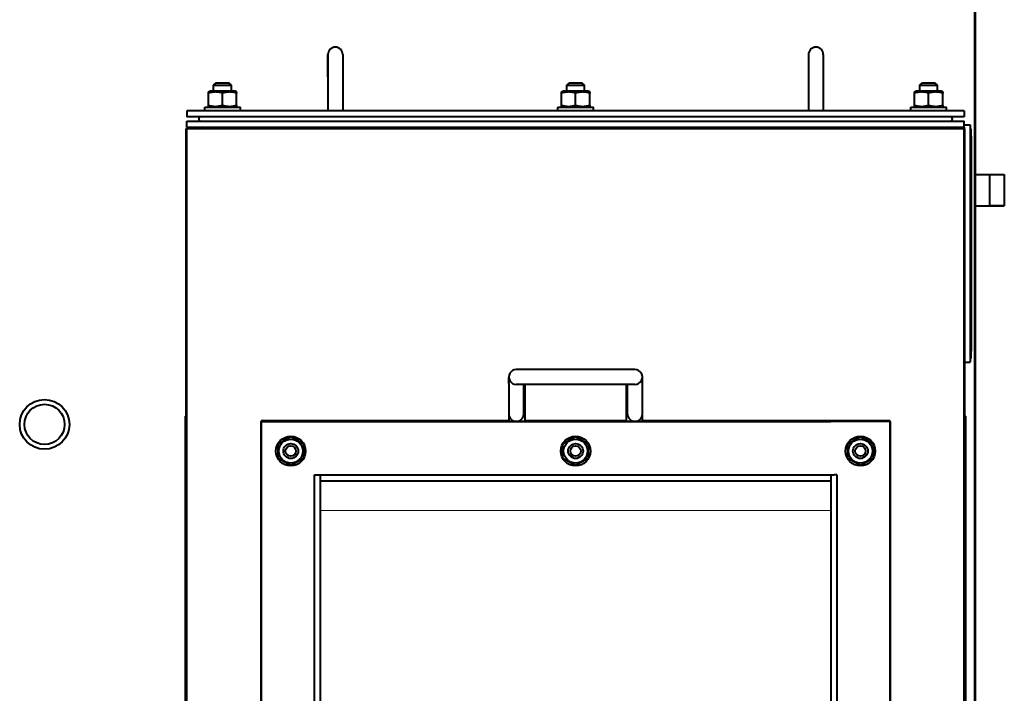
# Model space of a CAD drawing. Header units: millimetres. Extents: x -4428 to 3866, y -3426 to 3855.
# Tile 45 of 191: x -885 to -221, y -1386 to -932. Entities that reach past the tile are written whole.
import ezdxf

# ---------------------------------------------------------------- set-up
doc = ezdxf.new("R2010")
doc.units = ezdxf.units.MM
for name, pattern in [('K5LT_AUXILIARY', [0]), ('K5LT_BASIC', [0]), ('K5LT_THIN', [0])]:
    doc.linetypes.add(name, pattern=pattern)
doc.layers.add('Системный слой', color=7, linetype='Continuous')

# ---------------------------------------------------------------- blocks, each defined once
blk = doc.blocks.new('U22')
at = {"layer": 'Системный слой', "color": 150, "linetype": 'K5LT_BASIC', "lineweight": 40, "true_color": 0x0080ff}
for p, q in [((-241.34, -502.09), (-241.34, -2683.09)), ((-240.84, -1622.59), (-240.84, -502.59)), ((-677.34, -955.09), (-677.34, -970.09)), ((-677.34, -970.09), (-677.34, -955.09)), ((-667.34, -955.09), (-667.34, -970.09)), ((-353.34, -955.09), (-353.34, -970.09)), ((-343.34, -955.09), (-343.34, -970.09)), ((-754.34, -975.84), (-752.59, -974.09)), ((-752.59, -974.09), (-744.09, -974.09)), ((-742.34, -975.84), (-744.09, -974.09)), ((-742.34, -975.84), (-744.09, -974.09)), ((-677.34, -970.09), (-677.34, -993.09)), ((-667.34, -970.09), (-667.34, -993.09)), ((-516.34, -975.84), (-514.59, -974.09)), ((-514.59, -974.09), (-506.09, -974.09)), ((-504.34, -975.84), (-506.09, -974.09)), ((-353.34, -970.09), (-353.34, -993.09)), ((-343.34, -970.09), (-343.34, -993.09)), ((-278.34, -975.84), (-276.59, -974.09)), ((-276.59, -974.09), (-268.09, -974.09)), ((-266.34, -975.84), (-268.09, -974.09)), ((-757.84, -980.34), (-756.89, -979.79)), ((-757.84, -980.34), (-756.89, -979.79)), ((-757.84, -981.19), (-757.84, -980.34)), ((-757.84, -989.19), (-757.84, -981.19)), ((-748.34, -979.79), (-756.89, -979.79)), ((-754.34, -975.84), (-742.34, -975.84)), ((-754.34, -979.79), (-754.34, -975.84)), ((-739.79, -979.79), (-748.34, -979.79)), ((-748.34, -989.19), (-748.34, -981.19)), ((-742.34, -979.79), (-742.34, -975.84)), ((-738.84, -980.34), (-739.79, -979.79)), ((-738.84, -980.34), (-738.84, -981.19)), ((-738.84, -989.19), (-738.84, -981.19)), ((-519.84, -980.34), (-518.89, -979.79)), ((-519.84, -981.19), (-519.84, -980.34)), ((-519.84, -989.19), (-519.84, -981.19)), ((-510.34, -979.79), (-518.89, -979.79)), ((-516.34, -975.84), (-504.34, -975.84)), ((-516.34, -979.79), (-516.34, -975.84)), ((-501.79, -979.79), (-510.34, -979.79)), ((-510.34, -989.19), (-510.34, -981.19)), ((-504.34, -979.79), (-504.34, -975.84)), ((-500.84, -980.34), (-501.79, -979.79)), ((-500.84, -980.34), (-501.79, -979.79)), ((-500.84, -980.34), (-500.84, -981.19)), ((-500.84, -989.19), (-500.84, -981.19)), ((-281.84, -980.34), (-280.89, -979.79)), ((-281.84, -980.34), (-280.89, -979.79)), ((-281.84, -981.19), (-281.84, -980.34)), ((-281.84, -989.19), (-281.84, -981.19)), ((-272.34, -979.79), (-280.89, -979.79)), ((-278.34, -975.84), (-266.34, -975.84)), ((-278.34, -979.79), (-278.34, -975.84)), ((-263.79, -979.79), (-272.34, -979.79)), ((-272.34, -989.19), (-272.34, -981.19)), ((-266.34, -979.79), (-266.34, -975.84)), ((-262.84, -980.34), (-263.79, -979.79)), ((-262.84, -980.34), (-263.79, -979.79)), ((-262.84, -980.34), (-262.84, -981.19)), ((-262.84, -989.19), (-262.84, -981.19)), ((-248.34, -993.09), (-772.34, -993.09)), ((-772.34, -993.09), (-772.34, -997.09)), ((-760.34, -993.09), (-760.34, -990.59)), ((-760.34, -990.59), (-736.34, -990.59)), ((-757.84, -990.04), (-757.84, -989.19)), ((-756.89, -990.59), (-757.84, -990.04)), ((-756.89, -990.59), (-757.84, -990.04)), ((-756.89, -990.59), (-757.84, -990.04)), ((-739.79, -990.59), (-738.84, -990.04)), ((-738.84, -989.19), (-738.84, -990.04)), ((-736.34, -993.09), (-736.34, -990.59)), ((-522.34, -990.59), (-498.34, -990.59)), ((-522.34, -993.09), (-522.34, -990.59)), ((-519.84, -990.04), (-519.84, -989.19)), ((-518.89, -990.59), (-519.84, -990.04)), ((-501.79, -990.59), (-500.84, -990.04)), ((-500.84, -989.19), (-500.84, -990.04)), ((-498.34, -993.09), (-498.34, -990.59)), ((-284.34, -993.09), (-284.34, -990.59)), ((-284.34, -990.59), (-260.34, -990.59)), ((-281.84, -990.04), (-281.84, -989.19)), ((-280.89, -990.59), (-281.84, -990.04)), ((-263.79, -990.59), (-262.84, -990.04)), ((-263.79, -990.59), (-262.84, -990.04)), ((-262.84, -989.19), (-262.84, -990.04)), ((-260.34, -993.09), (-260.34, -990.59)), ((-248.34, -993.09), (-248.34, -997.09)), ((-248.34, -997.09), (-772.34, -997.09)), ((-772.34, -1004.09), (-772.34, -1000.09)), ((-772.34, -1000.09), (-248.34, -1000.09)), ((-248.34, -1004.09), (-248.34, -1000.09)), ((-772.84, -1005.09), (-772.34, -1005.09)), ((-772.84, -1199.09), (-772.84, -1005.09)), ((-772.34, -1004.09), (-248.34, -1004.09)), ((-772.34, -1005.09), (-772.34, -1004.59)), ((-772.34, -1004.59), (-757.84, -1004.59)), ((-248.34, -1005.09), (-772.34, -1005.09)), ((-772.34, -2260.09), (-772.34, -1005.09)), ((-757.84, -1004.09), (-757.84, -1005.09)), ((-748.34, -1004.09), (-748.34, -1005.09)), ((-738.84, -1004.09), (-738.84, -1005.09)), ((-738.84, -1004.59), (-722.34, -1004.59)), ((-722.34, -1004.09), (-722.34, -1005.09)), ((-720.34, -1005.09), (-720.34, -1004.09)), ((-519.84, -1004.09), (-519.84, -1005.09)), ((-510.34, -1004.09), (-510.34, -1005.09)), ((-500.84, -1004.09), (-500.84, -1005.09)), ((-300.34, -1004.09), (-300.34, -1005.09)), ((-298.34, -1004.09), (-298.34, -1005.09)), ((-298.34, -1004.59), (-281.84, -1004.59)), ((-281.84, -1004.09), (-281.84, -1005.09)), ((-272.34, -1004.09), (-272.34, -1005.09)), ((-262.84, -1004.09), (-262.84, -1005.09)), ((-262.84, -1004.59), (-248.34, -1004.59)), ((-248.34, -1002.59), (-244.34, -1002.59)), ((-248.34, -1004.09), (-248.34, -1005.09)), ((-248.34, -2260.09), (-248.34, -1005.09)), ((-248.34, -1005.09), (-247.84, -1005.09)), ((-247.84, -1199.09), (-247.84, -1005.09)), ((-244.34, -1002.59), (-244.34, -1162.59)), ((-244.34, -1005.09), (-243.74, -1005.09)), ((-243.74, -1010.09), (-243.74, -1005.09)), ((-243.74, -1010.09), (-243.74, -1155.09)), ((-240.84, -1035.94), (-221.34, -1035.94)), ((-231.34, -1035.94), (-231.34, -1057.24)), ((-221.34, -1035.94), (-221.34, -1057.24)), ((-221.34, -1035.94), (-221.34, -1057.24)), ((-240.84, -1057.24), (-221.34, -1057.24)), ((-244.34, -1160.09), (-243.74, -1160.09)), ((-243.74, -1160.09), (-243.74, -1155.09)), ((-470.35, -1167.59), (-550.35, -1167.59)), ((-550.34, -1167.59), (-550.34, -1167.59)), ((-470.35, -1167.59), (-470.35, -1167.59)), ((-247.84, -1162.59), (-244.34, -1162.59)), ((-555.34, -1175.94), (-555.34, -1172.89)), ((-465.35, -1175.94), (-465.35, -1172.89)), ((-555.34, -1177.09), (-555.34, -1175.94)), ((-555.34, -1177.09), (-555.34, -1202.09)), ((-470.35, -1177.59), (-550.35, -1177.59)), ((-550.34, -1177.59), (-550.34, -1177.59)), ((-545.34, -1194.24), (-545.34, -1177.59)), ((-544.34, -1202.09), (-544.34, -1177.59)), ((-476.34, -1177.59), (-476.34, -1202.09)), ((-475.35, -1194.24), (-475.35, -1177.59)), ((-470.35, -1177.59), (-470.35, -1177.59)), ((-465.35, -1194.24), (-465.35, -1175.94)), ((-465.34, -1202.09), (-465.34, -1177.09)), ((-545.34, -1197.59), (-545.34, -1194.24)), ((-475.35, -1197.59), (-475.35, -1194.24)), ((-465.35, -1197.59), (-465.35, -1194.24)), ((-773.34, -1985.09), (-773.34, -1199.09)), ((-773.34, -1199.09), (-772.84, -1199.09)), ((-247.84, -1199.09), (-247.34, -1199.09)), ((-247.34, -1985.09), (-247.34, -1199.09)), ((-722.34, -1202.09), (-722.34, -1983.09)), ((-555.34, -1202.09), (-722.34, -1202.09)), ((-722.34, -1202.59), (-720.64, -1202.59)), ((-722.34, -1982.59), (-722.34, -1202.59)), ((-720.64, -1202.59), (-682.34, -1202.59)), ((-338.34, -1202.59), (-682.34, -1202.59)), ((-682.34, -1202.59), (-338.34, -1202.59)), ((-560.34, -1202.59), (-682.34, -1202.59)), ((-560.34, -1202.59), (-560.34, -1202.09)), ((-476.34, -1202.09), (-544.34, -1202.09)), ((-298.34, -1202.09), (-465.34, -1202.09)), ((-460.34, -1202.59), (-460.34, -1202.09)), ((-338.34, -1202.59), (-460.34, -1202.59)), ((-300.04, -1202.59), (-338.34, -1202.59)), ((-298.34, -1202.59), (-300.04, -1202.59)), ((-298.34, -1983.09), (-298.34, -1202.09)), ((-298.34, -1202.59), (-298.34, -1982.59)), ((-710.84, -1217.68), (-702.34, -1212.78)), ((-702.34, -1212.78), (-693.84, -1217.68)), ((-518.84, -1217.68), (-510.34, -1212.78)), ((-510.34, -1212.78), (-501.84, -1217.68)), ((-326.84, -1217.68), (-318.34, -1212.78)), ((-318.34, -1212.78), (-309.84, -1217.68)), ((-710.84, -1227.5), (-710.84, -1217.68)), ((-693.84, -1217.68), (-693.84, -1227.5)), ((-518.84, -1227.5), (-518.84, -1217.68)), ((-501.84, -1217.68), (-501.84, -1227.5)), ((-326.84, -1227.5), (-326.84, -1217.68)), ((-309.84, -1217.68), (-309.84, -1227.5)), ((-702.34, -1232.41), (-710.84, -1227.5)), ((-693.84, -1227.5), (-702.34, -1232.41)), ((-510.34, -1232.41), (-518.84, -1227.5)), ((-501.84, -1227.5), (-510.34, -1232.41)), ((-318.34, -1232.41), (-326.84, -1227.5)), ((-309.84, -1227.5), (-318.34, -1232.41)), ((-772.84, -1235.09), (-772.34, -1235.09)), ((-772.84, -1950.09), (-772.84, -1235.09)), ((-686.34, -1238.59), (-684.64, -1238.59)), ((-686.34, -1946.59), (-686.34, -1238.59)), ((-684.64, -1238.59), (-682.34, -1238.59)), ((-682.34, -1238.59), (-338.34, -1238.59)), ((-682.34, -1242.59), (-682.34, -1238.59)), ((-338.34, -1238.59), (-336.04, -1238.59)), ((-338.34, -1238.59), (-338.34, -1242.59)), ((-334.34, -1238.59), (-336.04, -1238.59)), ((-334.34, -1238.59), (-334.34, -1946.59)), ((-248.34, -1235.09), (-247.84, -1235.09)), ((-247.84, -1950.09), (-247.84, -1235.09)), ((-682.34, -1242.59), (-338.34, -1242.59)), ((-682.34, -1942.59), (-682.34, -1242.59)), ((-338.34, -1242.59), (-338.34, -1942.59))]:
    blk.add_line(p, q, dxfattribs=at)
at = {"layer": 'Системный слой', "color": 7, "linetype": 'K5LT_THIN', "lineweight": 20}
for p, q in [((-231.34, -1036.48), (-221.34, -1036.48)), ((-231.34, -1056.7), (-221.34, -1056.7))]:
    blk.add_line(p, q, dxfattribs=at)
at = {"layer": 'Системный слой', "color": 232, "linetype": 'K5LT_AUXILIARY', "lineweight": 20, "true_color": 0xc52b79}
blk.add_line((-338.34, -1262.59), (-682.34, -1262.59), dxfattribs=at)
at = {"layer": 'Системный слой', "color": 150, "linetype": 'K5LT_BASIC', "lineweight": 40, "true_color": 0x0080ff}
for centre, radius in [((-868.34, -1204.59), 16.75), ((-868.34, -1204.59), 13.55), ((-702.34, -1222.59), 10), ((-702.34, -1222.59), 8.07), ((-510.34, -1222.59), 10), ((-510.34, -1222.59), 8.07), ((-318.34, -1222.59), 10), ((-318.34, -1222.59), 8.07), ((-702.34, -1222.59), 5), ((-702.34, -1222.59), 3.5), ((-510.34, -1222.59), 5), ((-510.34, -1222.59), 3.5), ((-318.34, -1222.59), 5), ((-318.34, -1222.59), 3.5)]:
    blk.add_circle(centre, radius, dxfattribs=at)
for centre, radius, start, end in [((-672.34, -955.09), 5, 0, 180), ((-348.34, -955.09), 5, 0, 180), ((-762.84, -998.59), 1.5, 90, 270), ((-257.84, -998.59), 1.5, 270, 90), ((-550.35, -1172.59), 5, 89.94989, 270), ((-550.34, -1172.59), 5, 90.05009, 90.05011), ((-470.35, -1172.59), 5, 89.94989, 89.94991), ((-470.35, -1172.59), 5, 270, 90.05011), ((-550.35, -1172.59), 5, 270, 270.05011), ((-550.34, -1172.59), 5, 269.94989, 269.94991), ((-470.35, -1172.59), 5, 269.94989, 270), ((-470.35, -1172.59), 5, 270.05009, 270.05011), ((-470.34, -1177.09), 5, 0, 4.79406), ((-550.34, -1197.59), 5, 180, 0), ((-470.35, -1197.59), 5, 180, 0)]:
    blk.add_arc(centre, radius, start, end, dxfattribs=at)
for points in [[(-748.34, -981.19), (-748.87, -981.01), (-749.68, -980.77), (-750.7, -980.56), (-751.36, -980.45), (-751.93, -980.39), (-752.5, -980.35), (-753.04, -980.34), (-753.59, -980.35), (-754.12, -980.38), (-754.67, -980.44), (-755.31, -980.53), (-756.37, -980.74), (-757.24, -980.99), (-757.84, -981.19)], [(-738.84, -981.19), (-739.37, -981.01), (-740.18, -980.77), (-741.2, -980.56), (-741.86, -980.45), (-742.43, -980.39), (-743, -980.35), (-743.54, -980.34), (-744.09, -980.35), (-744.62, -980.38), (-745.17, -980.44), (-745.81, -980.53), (-746.87, -980.74), (-747.74, -980.99), (-748.34, -981.19)], [(-510.34, -981.19), (-510.87, -981.01), (-511.68, -980.77), (-512.7, -980.56), (-513.36, -980.45), (-513.93, -980.39), (-514.5, -980.35), (-515.04, -980.34), (-515.59, -980.35), (-516.12, -980.38), (-516.67, -980.44), (-517.31, -980.53), (-518.37, -980.74), (-519.24, -980.99), (-519.84, -981.19)], [(-500.84, -981.19), (-501.37, -981.01), (-502.18, -980.77), (-503.2, -980.56), (-503.86, -980.45), (-504.43, -980.39), (-505, -980.35), (-505.54, -980.34), (-506.09, -980.35), (-506.62, -980.38), (-507.17, -980.44), (-507.81, -980.53), (-508.87, -980.74), (-509.74, -980.99), (-510.34, -981.19)], [(-272.34, -981.19), (-272.87, -981.01), (-273.68, -980.77), (-274.7, -980.56), (-275.36, -980.45), (-275.93, -980.39), (-276.5, -980.35), (-277.04, -980.34), (-277.59, -980.35), (-278.12, -980.38), (-278.67, -980.44), (-279.31, -980.53), (-280.37, -980.74), (-281.24, -980.99), (-281.84, -981.19)], [(-262.84, -981.19), (-263.37, -981.01), (-264.18, -980.77), (-265.2, -980.56), (-265.86, -980.45), (-266.43, -980.39), (-267, -980.35), (-267.54, -980.34), (-268.09, -980.35), (-268.62, -980.38), (-269.17, -980.44), (-269.81, -980.53), (-270.87, -980.74), (-271.74, -980.99), (-272.34, -981.19)], [(-757.84, -989.19), (-757.3, -989.37), (-756.49, -989.61), (-755.47, -989.82), (-754.81, -989.93), (-754.24, -989.99), (-753.67, -990.03), (-753.13, -990.05), (-752.58, -990.04), (-752.05, -990), (-751.5, -989.95), (-750.87, -989.85), (-749.8, -989.64), (-748.93, -989.39), (-748.34, -989.19)], [(-748.34, -989.19), (-747.8, -989.37), (-746.99, -989.61), (-745.97, -989.82), (-745.31, -989.93), (-744.74, -989.99), (-744.17, -990.03), (-743.63, -990.05), (-743.08, -990.04), (-742.55, -990), (-742, -989.95), (-741.37, -989.85), (-740.3, -989.64), (-739.43, -989.39), (-738.84, -989.19)], [(-519.84, -989.19), (-519.3, -989.37), (-518.49, -989.61), (-517.47, -989.82), (-516.81, -989.93), (-516.24, -989.99), (-515.67, -990.03), (-515.13, -990.05), (-514.58, -990.04), (-514.05, -990), (-513.5, -989.95), (-512.87, -989.85), (-511.8, -989.64), (-510.93, -989.39), (-510.34, -989.19)], [(-510.34, -989.19), (-509.8, -989.37), (-508.99, -989.61), (-507.97, -989.82), (-507.31, -989.93), (-506.74, -989.99), (-506.17, -990.03), (-505.63, -990.05), (-505.08, -990.04), (-504.55, -990), (-504, -989.95), (-503.37, -989.85), (-502.3, -989.64), (-501.43, -989.39), (-500.84, -989.19)], [(-281.84, -989.19), (-281.3, -989.37), (-280.49, -989.61), (-279.47, -989.82), (-278.81, -989.93), (-278.24, -989.99), (-277.67, -990.03), (-277.13, -990.05), (-276.58, -990.04), (-276.05, -990), (-275.5, -989.95), (-274.87, -989.85), (-273.8, -989.64), (-272.93, -989.39), (-272.34, -989.19)], [(-272.34, -989.19), (-271.8, -989.37), (-270.99, -989.61), (-269.97, -989.82), (-269.31, -989.93), (-268.74, -989.99), (-268.17, -990.03), (-267.63, -990.05), (-267.08, -990.04), (-266.55, -990), (-266, -989.95), (-265.37, -989.85), (-264.3, -989.64), (-263.43, -989.39), (-262.84, -989.19)]]:
    blk.add_open_spline(points, degree=3, knots=[0, 0, 0, 0, 2.598015, 3.881107, 4.839601, 5.73075, 6.542456, 7.499701, 8.245263, 9.112845, 9.974779, 10.829749, 12.096374, 15, 15, 15, 15], dxfattribs=at)

msp = doc.modelspace()

# ---------------------------------------------------------------- block references
at = {"layer": 'Системный слой'}
msp.add_blockref('U22', (0, 0), dxfattribs=at)

doc.saveas('drawing.dxf')
